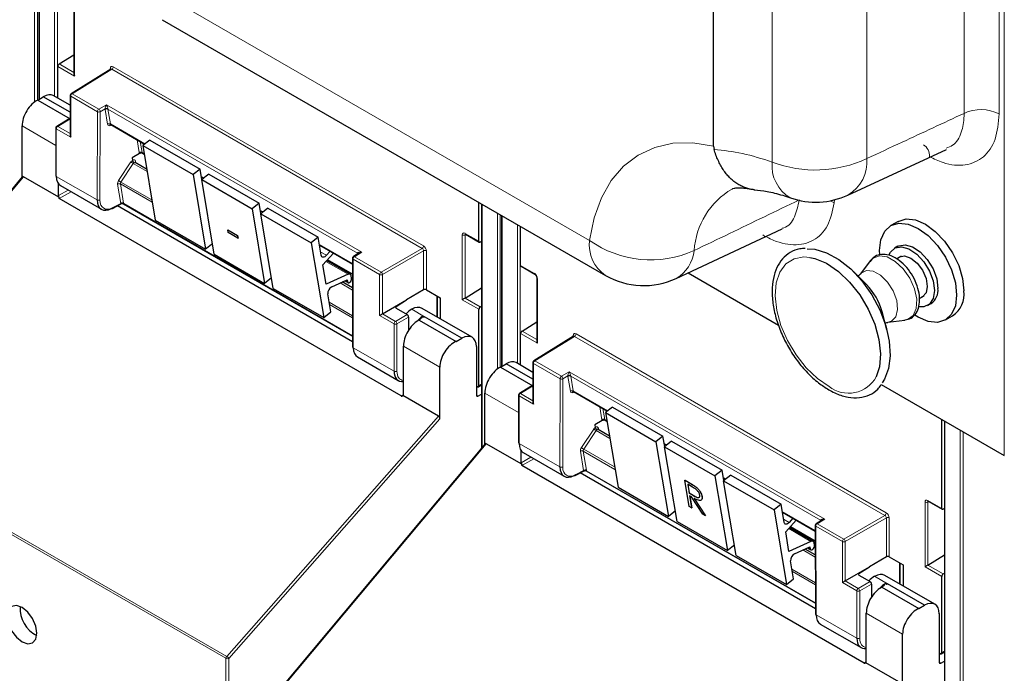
# Paper-space layout 'Blatt4' of a CAD drawing. Header units: millimetres. Extents: x 5 to 418, y 2 to 292.
# Tile 8 of 102: x 126 to 142, y 113 to 124. Entities that reach past the tile are written whole.
import ezdxf

# ---------------------------------------------------------------- set-up
doc = ezdxf.new("R2010")
doc.units = ezdxf.units.MM

psp = doc.layouts.new('Blatt4')

# ---------------------------------------------------------------- linework, layer by layer
at = {"color": 7, "linetype": 'Continuous', "lineweight": 18}
for p, q in [((142.407, 116.736), (142.407, 186.954)), ((141.748, 122.337), (141.748, 185.554)), ((142.322, 185.545), (142.322, 122.328)), ((138.609, 121.541), (138.609, 184.578)), ((140.157, 184.635), (140.157, 121.598)), ((126.536, 122.523), (126.536, 125.33)), ((126.584, 125.298), (126.584, 122.552)), ((126.615, 125.277), (126.615, 122.571)), ((126.864, 122.616), (126.864, 125.15)), ((126.911, 125.136), (126.911, 122.589)), ((128.366, 124.444), (135.62, 120.256)), ((127.19, 124.009), (127.19, 122.949)), ((126.94, 123.147), (127.181, 123.008)), ((127.19, 122.949), (126.917, 123.107)), ((127.8, 123.059), (127.151, 122.657)), ((127.776, 123.056), (127.776, 123.072)), ((132.879, 120.127), (127.8, 123.059)), ((127.824, 123.099), (132.902, 120.168)), ((127.151, 122.657), (127.587, 122.406)), ((127.564, 122.365), (127.128, 122.617)), ((127.128, 122.617), (127.128, 121.946)), ((127.587, 122.406), (127.713, 122.479)), ((127.713, 122.479), (131.893, 120.066)), ((127.56, 120.921), (127.564, 122.365)), ((127.61, 122.365), (127.607, 120.921)), ((127.69, 122.411), (127.61, 122.365)), ((127.731, 122.161), (127.69, 122.403)), ((131.824, 120.047), (127.737, 122.407)), ((127.737, 122.407), (127.777, 122.165)), ((127.101, 122.238), (126.915, 122.123)), ((127.777, 122.165), (128.342, 121.838)), ((126.883, 121.813), (126.332, 122.131)), ((126.892, 122.082), (126.892, 121.306)), ((127.128, 121.946), (126.892, 122.082)), ((126.915, 122.123), (127.118, 122.006)), ((127.804, 122.142), (127.761, 122.136)), ((128.248, 121.694), (128.213, 121.906)), ((128.265, 121.876), (128.295, 121.698)), ((128.295, 121.698), (128.328, 121.679)), ((127.912, 121.238), (128.114, 121.542)), ((128.152, 121.516), (127.95, 121.212)), ((128.152, 121.516), (128.377, 121.386)), ((128.19, 121.553), (128.194, 121.527)), ((128.36, 121.431), (128.369, 121.435)), ((126.355, 121.301), (123.01, 117.297)), ((126.892, 121.306), (127.56, 120.921)), ((127.948, 120.864), (127.895, 121.178)), ((128.461, 120.882), (127.942, 121.182)), ((127.942, 121.182), (127.994, 120.869)), ((127.95, 121.212), (128.455, 120.92)), ((129.267, 121.305), (129.309, 121.281)), ((126.927, 120.99), (127.086, 121.082)), ((127.133, 121.055), (126.938, 120.942)), ((127.818, 120.794), (127.948, 120.864)), ((127.995, 120.86), (131.742, 118.697)), ((139.565, 120.908), (139.622, 120.874)), ((139.628, 120.922), (139.622, 120.874)), ((130.233, 120.747), (130.275, 120.723)), ((133.861, 120.849), (133.861, 116.868)), ((134.111, 118.151), (134.111, 120.705)), ((134.158, 120.678), (134.158, 118.18)), ((134.189, 120.659), (134.189, 118.199)), ((133.582, 120.373), (133.809, 120.243)), ((134.439, 118.244), (134.439, 120.515)), ((134.485, 120.488), (134.485, 118.217)), ((133.535, 119.286), (133.535, 120.346)), ((133.597, 120.353), (133.582, 120.346)), ((133.582, 120.346), (133.582, 119.313)), ((131.2, 120.189), (131.738, 119.878)), ((131.22, 120.066), (131.313, 120.013)), ((131.893, 120.066), (131.771, 119.99)), ((132.207, 119.739), (132.879, 120.127)), ((132.903, 120.086), (132.23, 119.698)), ((132.903, 119.448), (132.903, 120.086)), ((132.949, 120.086), (132.949, 119.448)), ((131.304, 119.911), (131.667, 119.702)), ((131.333, 119.945), (131.739, 119.71)), ((131.748, 119.95), (131.752, 118.501)), ((132.184, 119.698), (131.748, 119.95)), ((131.771, 119.99), (132.207, 119.739)), ((131.826, 120.036), (131.824, 120.047)), ((134.491, 119.849), (134.717, 119.718)), ((131.624, 119.6), (131.656, 119.582)), ((131.739, 119.623), (131.726, 119.63)), ((132.184, 119.028), (132.184, 119.698)), ((132.23, 119.698), (132.23, 119.055)), ((134.765, 119.636), (134.765, 118.577)), ((131.538, 119.561), (131.74, 119.445)), ((131.358, 119.245), (131.741, 119.024)), ((133.12, 119.005), (133.12, 119.349)), ((133.809, 119.129), (133.535, 119.286)), ((133.581, 119.313), (133.83, 119.169)), ((131.741, 118.989), (131.364, 119.206)), ((132.454, 119.175), (132.454, 119.148)), ((132.708, 119.13), (132.92, 119.007)), ((132.419, 118.892), (132.184, 119.028)), ((132.23, 119.055), (132.442, 118.932)), ((132.442, 118.932), (132.635, 119.043)), ((132.658, 119.003), (132.466, 118.892)), ((132.419, 118.116), (132.419, 118.892)), ((132.466, 118.892), (132.466, 118.116)), ((134.514, 118.774), (134.755, 118.635)), ((134.765, 118.577), (134.491, 118.734)), ((135.375, 118.686), (134.725, 118.285)), ((135.351, 118.684), (135.351, 118.7)), ((140.453, 115.755), (135.375, 118.686)), ((135.398, 118.727), (140.476, 115.795)), ((131.752, 118.501), (132.419, 118.116)), ((133.168, 118.184), (132.573, 118.528)), ((134.725, 118.285), (135.161, 118.033)), ((135.138, 117.993), (134.702, 118.244)), ((134.702, 118.244), (134.702, 117.574)), ((135.134, 116.549), (135.138, 117.993)), ((135.161, 118.033), (135.287, 118.106)), ((135.184, 117.993), (135.181, 116.548)), ((135.264, 118.038), (135.184, 117.993)), ((135.305, 117.788), (135.264, 118.03)), ((135.287, 118.106), (139.467, 115.693)), ((139.398, 115.675), (135.311, 118.035)), ((135.311, 118.035), (135.351, 117.792)), ((133.809, 117.876), (133.852, 117.902)), ((134.675, 117.865), (134.49, 117.751)), ((132.537, 117.71), (132.573, 117.732)), ((133.768, 117.723), (133.792, 117.709)), ((134.457, 117.44), (133.906, 117.758)), ((134.466, 117.71), (134.466, 116.934)), ((134.702, 117.574), (134.466, 117.71)), ((134.49, 117.751), (134.692, 117.633)), ((135.378, 117.77), (135.336, 117.764)), ((135.351, 117.792), (135.917, 117.466)), ((135.822, 117.322), (135.787, 117.534)), ((135.839, 117.504), (135.869, 117.326)), ((129.681, 113.446), (133.145, 117.381)), ((133.168, 117.337), (129.715, 113.414)), ((135.869, 117.326), (135.902, 117.307)), ((129.668, 113.415), (122.997, 117.266)), ((123.01, 117.297), (129.681, 113.446)), ((135.486, 116.865), (135.688, 117.169)), ((135.764, 117.181), (135.768, 117.154)), ((141.435, 117.297), (141.435, 107.29)), ((141.685, 106.932), (141.685, 117.153)), ((135.726, 117.143), (135.524, 116.839)), ((135.726, 117.143), (135.951, 117.014)), ((135.934, 117.058), (135.943, 117.063)), ((141.732, 117.126), (141.732, 106.932)), ((133.929, 116.928), (130.584, 112.925)), ((134.466, 116.934), (135.134, 116.549)), ((135.524, 116.839), (136.029, 116.548)), ((136.841, 116.932), (136.883, 116.908)), ((134.501, 116.618), (134.66, 116.709)), ((134.707, 116.682), (134.512, 116.57)), ((135.522, 116.492), (135.469, 116.805)), ((136.035, 116.509), (135.516, 116.809)), ((135.516, 116.809), (135.568, 116.496)), ((135.392, 116.422), (135.522, 116.492)), ((135.569, 116.487), (139.316, 114.324)), ((137.807, 116.374), (137.849, 116.35)), ((137.263, 116.281), (137.265, 116.282)), ((137.325, 116.077), (137.326, 116.078)), ((141.109, 114.914), (141.109, 115.974)), ((141.171, 115.981), (141.156, 115.973)), ((141.156, 115.973), (141.156, 114.941)), ((141.157, 116.001), (141.383, 115.87)), ((138.774, 115.817), (139.312, 115.506)), ((139.781, 115.366), (140.453, 115.755)), ((140.477, 115.714), (139.804, 115.326)), ((140.477, 115.075), (140.477, 115.714)), ((140.523, 115.714), (140.523, 115.076)), ((138.794, 115.694), (138.887, 115.64)), ((138.878, 115.539), (139.241, 115.329)), ((138.907, 115.572), (139.313, 115.338)), ((139.322, 115.577), (139.326, 114.129)), ((139.758, 115.326), (139.322, 115.577)), ((139.467, 115.693), (139.345, 115.618)), ((139.345, 115.618), (139.781, 115.366)), ((139.4, 115.664), (139.398, 115.675)), ((139.198, 115.228), (139.23, 115.209)), ((139.313, 115.25), (139.3, 115.258)), ((139.758, 114.655), (139.758, 115.326)), ((139.804, 115.326), (139.804, 114.682)), ((139.112, 115.189), (139.314, 115.072)), ((140.694, 114.632), (140.694, 114.977)), ((141.383, 114.756), (141.109, 114.914)), ((141.155, 114.94), (141.405, 114.796)), ((138.932, 114.872), (139.315, 114.651)), ((139.315, 114.616), (138.938, 114.834)), ((140.028, 114.802), (140.028, 114.775)), ((140.282, 114.758), (140.494, 114.635)), ((139.993, 114.519), (139.758, 114.655)), ((139.804, 114.682), (140.016, 114.56)), ((140.016, 114.56), (140.209, 114.671)), ((140.232, 114.63), (140.04, 114.519)), ((139.993, 113.743), (139.993, 114.519)), ((140.04, 114.519), (140.04, 113.743)), ((139.326, 114.129), (139.993, 113.743)), ((140.743, 113.811), (140.147, 114.155)), ((141.383, 113.503), (141.426, 113.53)), ((129.668, 95.523), (129.668, 113.415)), ((129.715, 113.414), (129.715, 95.523)), ((140.111, 113.338), (140.147, 113.36)), ((141.342, 113.351), (141.366, 113.337))]:
    psp.add_line(p, q, dxfattribs=at)
at = {"color": 7, "linetype": 'Continuous', "lineweight": 25}
for p, q in [((137.65, 121.803), (137.65, 184.958)), ((126.605, 125.284), (126.605, 122.565)), ((127.181, 124.022), (127.181, 122.982)), ((128.625, 123.871), (135.879, 119.684)), ((126.94, 123.147), (127.181, 123.295)), ((126.917, 122.586), (126.917, 123.107)), ((127.784, 123.06), (127.134, 122.659)), ((127.118, 122.47), (126.843, 122.629)), ((127.118, 122.63), (127.118, 121.979)), ((126.59, 122.555), (126.679, 122.61)), ((126.59, 122.555), (127.118, 122.25)), ((127.118, 122.357), (126.679, 122.61)), ((127.084, 122.239), (126.898, 122.124)), ((127.118, 122.228), (127.101, 122.238)), ((127.784, 122.154), (128.337, 121.834)), ((126.332, 121.294), (126.332, 122.131)), ((126.883, 122.096), (126.883, 121.32)), ((128.422, 121.9), (128.306, 121.81)), ((128.422, 121.9), (129.247, 121.424)), ((128.254, 121.679), (128.131, 121.608)), ((128.301, 121.688), (128.329, 121.672)), ((128.306, 121.81), (129.131, 121.334)), ((128.306, 121.81), (128.51, 120.588)), ((137.65, 121.803), (137.658, 121.747)), ((139.848, 120.997), (141.462, 121.747)), ((128.131, 121.608), (128.138, 121.567)), ((128.138, 121.567), (128.138, 121.567)), ((128.37, 121.425), (128.184, 121.533)), ((129.247, 121.424), (129.131, 121.334)), ((129.275, 121.254), (129.247, 121.424)), ((129.388, 121.343), (129.272, 121.252)), ((129.388, 121.343), (130.213, 120.866)), ((126.336, 121.299), (122.995, 117.301)), ((126.935, 120.966), (126.355, 121.301)), ((126.927, 120.99), (126.927, 121.184)), ((129.131, 121.334), (129.335, 120.112)), ((129.268, 121.297), (129.304, 121.277)), ((129.272, 121.252), (130.097, 120.776)), ((129.477, 120.03), (129.272, 121.252)), ((126.96, 121.154), (127.629, 120.768)), ((132.537, 117.71), (126.938, 120.942)), ((127.811, 120.779), (127.956, 120.857)), ((127.988, 120.857), (131.742, 118.69)), ((130.213, 120.866), (130.097, 120.776)), ((130.242, 120.697), (130.213, 120.866)), ((133.809, 120.243), (133.809, 120.879)), ((131.742, 118.599), (127.891, 120.822)), ((130.097, 120.776), (130.302, 119.554)), ((130.235, 120.739), (130.27, 120.719)), ((130.355, 120.785), (130.239, 120.694)), ((130.239, 120.694), (131.064, 120.218)), ((130.443, 119.472), (130.239, 120.694)), ((130.355, 120.785), (131.18, 120.308)), ((133.852, 120.854), (133.852, 116.856)), ((128.51, 120.588), (129.335, 120.112)), ((134.18, 120.665), (134.18, 118.193)), ((140.669, 120.568), (140.551, 120.5)), ((129.698, 120.43), (129.7, 120.431)), ((129.698, 120.43), (129.857, 120.338)), ((129.706, 120.386), (129.698, 120.43)), ((129.7, 120.431), (129.858, 120.339)), ((129.864, 120.294), (129.706, 120.386)), ((134.491, 119.849), (134.491, 120.485)), ((137.038, 119.633), (138.774, 120.447)), ((129.857, 120.338), (129.858, 120.339)), ((129.857, 120.338), (129.864, 120.294)), ((129.858, 120.339), (129.866, 120.295)), ((129.864, 120.294), (129.866, 120.295)), ((131.18, 120.308), (131.064, 120.218)), ((131.064, 120.218), (131.268, 118.996)), ((131.229, 120.014), (131.18, 120.308)), ((133.589, 120.358), (133.815, 120.228)), ((133.852, 120.24), (133.83, 120.229)), ((129.448, 120.2), (129.335, 120.112)), ((131.201, 120.181), (131.738, 119.871)), ((131.255, 119.856), (131.426, 120.051)), ((131.373, 120.082), (131.313, 120.013)), ((140.667, 120.162), (140.608, 120.128)), ((129.477, 120.03), (130.302, 119.554)), ((131.702, 119.703), (131.316, 119.926)), ((131.329, 119.94), (131.739, 119.703)), ((131.738, 119.963), (131.742, 118.515)), ((131.843, 120.047), (131.754, 119.992)), ((140.216, 119.926), (140.048, 119.704)), ((140.211, 119.919), (140.216, 119.926)), ((140.719, 120), (140.643, 119.956)), ((131.309, 119.539), (131.255, 119.856)), ((134.498, 119.833), (134.724, 119.703)), ((140.15, 119.536), (139.933, 119.752)), ((130.415, 119.642), (130.302, 119.554)), ((131.667, 119.702), (131.309, 119.539)), ((131.399, 119.498), (131.651, 119.612)), ((131.739, 119.48), (131.572, 119.577)), ((131.614, 119.596), (131.666, 119.566)), ((131.651, 119.612), (131.656, 119.582)), ((131.725, 119.636), (131.719, 119.676)), ((131.739, 119.633), (131.724, 119.642)), ((134.755, 119.65), (134.755, 118.61)), ((137.231, 119.724), (138.712, 118.869)), ((130.443, 119.472), (131.268, 118.996)), ((132.903, 119.448), (132.624, 119.284)), ((132.949, 119.448), (133.175, 119.318)), ((133.582, 119.313), (133.852, 119.48)), ((131.384, 119.086), (131.335, 119.381)), ((132.23, 119.055), (132.624, 119.282)), ((132.454, 119.175), (132.624, 119.282)), ((132.624, 119.284), (132.624, 119.282)), ((133.13, 118.999), (133.13, 119.344)), ((133.175, 119.318), (133.175, 118.973)), ((141.018, 119.307), (141.094, 119.351)), ((131.268, 118.996), (131.384, 119.086)), ((132.454, 119.148), (132.635, 119.043)), ((133.698, 118.671), (132.877, 119.145)), ((133.809, 117.876), (133.809, 119.129)), ((133.83, 119.169), (133.852, 119.183)), ((140.486, 118.794), (140.408, 119.09)), ((141.15, 119.19), (141.209, 119.224)), ((132.658, 119.003), (132.658, 118.79)), ((132.83, 118.953), (132.814, 118.944)), ((132.83, 118.953), (133.436, 118.603)), ((132.889, 119.016), (132.912, 119.002)), ((132.912, 119.002), (132.92, 119.007)), ((133.528, 118.657), (132.92, 119.007)), ((134.514, 118.774), (134.755, 118.923)), ((140.502, 118.917), (140.778, 118.952)), ((141.443, 118.955), (141.56, 119.023)), ((133.436, 118.603), (133.528, 118.657)), ((134.491, 118.213), (134.491, 118.734)), ((135.358, 118.688), (134.708, 118.286)), ((132.573, 117.731), (132.573, 118.528)), ((133.768, 118.518), (133.768, 117.724)), ((131.82, 118.349), (132.489, 117.963)), ((133.168, 117.337), (133.168, 118.184)), ((134.164, 118.183), (134.253, 118.238)), ((134.164, 118.183), (134.692, 117.878)), ((134.692, 117.984), (134.253, 118.238)), ((134.692, 118.097), (134.417, 118.256)), ((134.692, 118.258), (134.692, 117.607)), ((133.785, 117.862), (133.768, 117.872)), ((133.802, 117.861), (133.852, 117.891)), ((134.658, 117.867), (134.472, 117.752)), ((134.692, 117.855), (134.675, 117.865)), ((140.391, 117.9), (142.407, 116.736)), ((133.145, 117.381), (132.565, 117.716)), ((133.792, 117.709), (133.852, 117.742)), ((133.906, 116.921), (133.906, 117.758)), ((134.457, 117.724), (134.457, 116.948)), ((135.358, 117.781), (135.911, 117.462)), ((135.996, 117.528), (135.88, 117.437)), ((135.996, 117.528), (136.821, 117.052)), ((135.875, 117.315), (135.903, 117.299)), ((135.88, 117.437), (136.705, 116.961)), ((135.88, 117.437), (136.085, 116.215)), ((141.383, 115.87), (141.383, 117.327)), ((135.828, 117.307), (135.705, 117.236)), ((135.705, 117.236), (135.712, 117.195)), ((135.712, 117.195), (135.712, 117.195)), ((135.944, 117.052), (135.758, 117.16)), ((141.426, 117.302), (141.426, 107.303)), ((136.821, 117.052), (136.705, 116.961)), ((136.849, 116.882), (136.821, 117.052)), ((133.91, 116.927), (130.569, 112.928)), ((134.509, 116.593), (133.929, 116.928)), ((136.705, 116.961), (136.91, 115.739)), ((136.842, 116.925), (136.878, 116.904)), ((136.962, 116.97), (136.846, 116.88)), ((136.846, 116.88), (137.671, 116.403)), ((137.051, 115.657), (136.846, 116.88)), ((136.962, 116.97), (137.787, 116.494)), ((134.501, 116.618), (134.501, 116.811)), ((134.534, 116.782), (135.204, 116.396)), ((140.111, 113.338), (134.512, 116.57)), ((135.385, 116.407), (135.53, 116.485)), ((139.316, 114.227), (135.465, 116.45)), ((135.562, 116.484), (139.316, 114.317)), ((137.787, 116.494), (137.671, 116.403)), ((137.671, 116.403), (137.876, 115.181)), ((137.816, 116.324), (137.787, 116.494)), ((137.809, 116.367), (137.844, 116.346)), ((137.929, 116.412), (137.813, 116.322)), ((137.929, 116.412), (138.754, 115.936)), ((136.085, 116.215), (136.91, 115.739)), ((137.181, 116.329), (137.182, 116.33)), ((137.181, 116.329), (137.263, 116.281)), ((137.252, 115.901), (137.181, 116.329)), ((137.182, 116.33), (137.265, 116.282)), ((137.303, 116.219), (137.225, 116.264)), ((137.225, 116.264), (137.249, 116.121)), ((137.227, 116.263), (137.25, 116.122)), ((137.358, 116.222), (137.359, 116.222)), ((137.813, 116.322), (138.638, 115.845)), ((138.017, 115.1), (137.813, 116.322)), ((137.249, 116.121), (137.25, 116.122)), ((137.249, 116.121), (137.325, 116.077)), ((137.25, 116.122), (137.326, 116.078)), ((137.287, 116.06), (137.256, 116.077)), ((137.256, 116.077), (137.29, 115.88)), ((137.258, 116.076), (137.291, 115.881)), ((137.471, 115.775), (137.287, 116.06)), ((137.332, 116.033), (137.517, 115.749)), ((137.333, 116.034), (137.518, 115.749)), ((137.459, 116.065), (137.46, 116.066)), ((137.29, 115.88), (137.252, 115.901)), ((137.29, 115.88), (137.291, 115.881)), ((138.754, 115.936), (138.638, 115.845)), ((138.803, 115.641), (138.754, 115.936)), ((141.163, 115.986), (141.389, 115.855)), ((141.426, 115.868), (141.405, 115.856)), ((137.023, 115.827), (136.91, 115.739)), ((137.517, 115.749), (137.471, 115.775)), ((137.517, 115.749), (137.518, 115.749)), ((138.638, 115.845), (138.842, 114.623)), ((138.775, 115.809), (139.312, 115.499)), ((138.947, 115.709), (138.887, 115.64)), ((137.051, 115.657), (137.876, 115.181)), ((138.829, 115.484), (139, 115.679)), ((139.276, 115.33), (138.89, 115.553)), ((138.903, 115.568), (139.313, 115.331)), ((139.312, 115.591), (139.316, 114.142)), ((139.417, 115.674), (139.328, 115.619)), ((138.883, 115.166), (138.829, 115.484)), ((137.989, 115.269), (137.876, 115.181)), ((139.241, 115.329), (138.883, 115.166)), ((138.973, 115.125), (139.225, 115.24)), ((139.188, 115.223), (139.24, 115.193)), ((139.225, 115.24), (139.23, 115.209)), ((139.299, 115.264), (139.293, 115.304)), ((139.313, 115.261), (139.298, 115.269)), ((138.017, 115.1), (138.842, 114.623)), ((139.314, 115.108), (139.146, 115.204)), ((140.477, 115.075), (140.198, 114.912)), ((140.523, 115.076), (140.749, 114.946)), ((141.156, 114.941), (141.426, 115.107)), ((138.958, 114.714), (138.909, 115.009)), ((139.804, 114.682), (140.198, 114.91)), ((140.028, 114.802), (140.198, 114.91)), ((140.198, 114.912), (140.198, 114.91)), ((140.704, 114.627), (140.704, 114.972)), ((140.749, 114.946), (140.749, 114.601)), ((140.028, 114.775), (140.209, 114.671)), ((141.272, 114.299), (140.451, 114.773)), ((141.383, 113.503), (141.383, 114.756)), ((141.405, 114.796), (141.426, 114.81)), ((138.842, 114.623), (138.958, 114.714)), ((140.232, 114.63), (140.232, 114.417)), ((140.404, 114.581), (140.388, 114.571)), ((140.404, 114.581), (141.01, 114.231)), ((140.463, 114.644), (140.486, 114.63)), ((140.486, 114.63), (140.494, 114.635)), ((141.102, 114.284), (140.494, 114.635)), ((141.01, 114.231), (141.102, 114.284)), ((140.147, 113.359), (140.147, 114.155)), ((141.342, 114.146), (141.342, 113.351)), ((139.394, 113.976), (140.063, 113.59)), ((140.743, 112.965), (140.743, 113.811)), ((141.359, 113.49), (141.342, 113.499)), ((141.376, 113.488), (141.426, 113.519)), ((140.719, 113.008), (140.139, 113.343)), ((141.366, 113.337), (141.426, 113.369))]:
    psp.add_line(p, q, dxfattribs=at)
at = {"color": 7, "linetype": 'Continuous', "lineweight": 18, "flags": 128}
for points in [[(135.62, 120.256), (135.694, 120.626), (135.813, 120.955), (135.974, 121.239), (136.176, 121.474), (136.414, 121.655), (136.685, 121.78), (136.984, 121.847), (137.308, 121.855), (137.65, 121.803)], [(139.54, 117.867), (139.348, 117.998), (139.164, 118.172), (138.998, 118.382), (138.858, 118.617), (138.751, 118.864), (138.683, 119.112), (138.657, 119.348), (138.674, 119.56), (138.734, 119.738), (138.832, 119.873), (138.966, 119.957), (139.127, 119.988), (139.224, 119.98)], [(140.216, 119.926), (140.258, 119.968), (140.362, 120.006), (140.489, 119.987), (140.623, 119.913), (140.752, 119.792), (140.86, 119.637), (140.937, 119.465), (140.973, 119.294), (140.965, 119.143), (140.914, 119.028), (140.825, 118.963), (140.778, 118.952)], [(140.047, 119.704), (140.062, 119.72), (140.149, 119.767), (140.262, 119.756), (140.383, 119.689), (140.497, 119.575), (140.589, 119.43), (140.646, 119.273), (140.66, 119.126), (140.63, 119.008), (140.559, 118.935), (140.501, 118.917)]]:
    psp.add_lwpolyline(points, dxfattribs=at)
at = {"color": 7, "linetype": 'Continuous', "lineweight": 25, "flags": 128}
for points in [[(140.369, 120.029), (140.366, 120.091), (140.388, 120.267), (140.451, 120.407), (140.551, 120.5), (140.682, 120.54), (140.834, 120.525), (140.997, 120.455), (141.16, 120.336), (141.312, 120.176), (141.443, 119.985), (141.543, 119.776), (141.606, 119.564), (141.627, 119.363), (141.627, 119.363)], [(140.669, 120.568), (140.799, 120.608), (140.951, 120.593), (141.115, 120.523), (141.278, 120.404), (141.43, 120.244), (141.56, 120.053), (141.661, 119.844), (141.724, 119.632), (141.745, 119.431)], [(139.183, 120.12), (139.306, 120.113), (139.499, 120.056), (139.698, 119.947), (139.893, 119.79), (140.076, 119.593), (140.237, 119.366), (140.369, 119.118), (140.467, 118.861), (140.525, 118.608), (140.54, 118.37), (140.513, 118.158), (140.444, 117.983), (140.406, 117.926)], [(140.518, 120.015), (140.542, 120.064), (140.62, 120.134), (140.725, 120.153), (140.847, 120.118), (140.973, 120.034), (141.088, 119.909), (141.181, 119.756), (141.241, 119.594), (141.262, 119.438)], [(140.667, 120.162), (140.678, 120.168), (140.784, 120.187), (140.906, 120.152), (141.032, 120.068), (141.147, 119.943), (141.24, 119.79), (141.3, 119.628), (141.321, 119.472)], [(131.313, 120.013), (131.3, 120), (131.287, 119.991), (131.273, 119.985), (131.26, 119.983), (131.249, 119.985), (131.24, 119.991), (131.233, 120.001), (131.229, 120.014)], [(139.224, 119.98), (139.307, 119.962), (139.499, 119.882), (139.691, 119.751), (139.875, 119.576), (140.041, 119.367), (140.18, 119.132), (140.287, 118.885), (140.355, 118.637), (140.381, 118.401), (140.364, 118.188), (140.311, 118.022)], [(140.663, 119.968), (140.689, 119.988), (140.776, 120.005), (140.879, 119.969), (140.982, 119.886), (141.069, 119.769), (141.127, 119.635), (141.147, 119.505)], [(131.656, 119.582), (131.661, 119.57), (131.67, 119.564), (131.683, 119.565), (131.697, 119.572), (131.71, 119.585), (131.719, 119.602), (131.725, 119.62), (131.725, 119.636)], [(141.262, 119.438), (141.241, 119.307), (141.181, 119.213), (141.088, 119.168), (141.005, 119.169)], [(141.147, 119.505), (141.127, 119.398), (141.069, 119.331), (141.038, 119.318)], [(141.627, 119.363), (141.606, 119.187), (141.543, 119.048), (141.443, 118.955), (141.312, 118.915), (141.16, 118.93), (140.997, 118.999), (140.941, 119.034)], [(138.887, 115.64), (138.874, 115.628), (138.861, 115.618), (138.847, 115.612), (138.834, 115.611), (138.823, 115.613), (138.814, 115.619), (138.807, 115.628), (138.803, 115.641)], [(139.23, 115.209), (139.235, 115.197), (139.244, 115.191), (139.257, 115.192), (139.271, 115.2), (139.284, 115.213), (139.294, 115.23), (139.299, 115.247), (139.299, 115.264)], [(126.332, 114.246), (126.239, 114.279), (126.16, 114.264), (126.108, 114.203), (126.089, 114.106), (126.108, 113.988), (126.16, 113.866), (126.239, 113.76), (126.332, 113.684), (126.426, 113.652), (126.504, 113.667), (126.557, 113.728), (126.576, 113.825), (126.557, 113.943), (126.504, 114.065), (126.426, 114.171), (126.332, 114.246)]]:
    psp.add_lwpolyline(points, dxfattribs=at)
at = {"color": 7, "linetype": 'Continuous', "lineweight": 18}
for centre, radius, start, end in [((127.769, 123.056), 0.0182, 19.2634, 64.3043), ((127.772, 123.102), 0.0514, 303.2297, 357.3477), ((127.134, 122.632), 0.016, 184.1293, 247.1908), ((127.179, 122.614), 0.0514, 123.2297, 177.3477), ((127.142, 122.644), 0.0162, 53.4892, 117.3259), ((127.615, 122.363), 0.0514, 123.2297, 177.3477), ((127.587, 122.411), 0.0512, 242.4759, 296.7416), ((127.558, 122.362), 0.0528, 3.4149, 56.4832), ((127.713, 122.366), 0.0504, 62.6429, 117.9178), ((127.717, 122.367), 0.0449, 63.9209, 126.4321), ((142.026, 121.755), 0.645, 62.7384, 115.5295), ((127.757, 122.124), 0.0449, 63.9209, 126.4321), ((127.785, 122.132), 0.0238, 102.175, 169.771), ((126.899, 122.097), 0.016, 184.1293, 247.1908), ((126.944, 122.08), 0.0514, 123.2297, 177.3477), ((126.906, 122.11), 0.0162, 53.4892, 117.3259), ((140.966, 121.644), 0.216, 355.7205, 56.8414), ((128.275, 121.658), 0.0449, 63.9209, 126.4321), ((128.372, 121.88), 0.425, 232.6804, 238.9253), ((128.201, 121.536), 0.0204, 123.7902, 182.0212), ((139.214, 121.479), 0.609, 174.2005, 239.4706), ((139.316, 123.387), 1.977, 249.0408, 295.1728), ((139.53, 121.544), 0.63, 300.388, 4.8988), ((127.922, 121.141), 0.0449, 63.9209, 126.4321), ((128.17, 121.576), 0.425, 232.6804, 238.9253), ((138.588, 120.013), 1.259, 120.416, 176.4589), ((127.583, 120.967), 0.0512, 242.4759, 296.7416), ((127.974, 120.828), 0.0449, 63.9209, 126.4321), ((127.971, 120.826), 0.0408, 54.9274, 123.3475), ((127.801, 120.793), 0.0167, 303.6026, 5.3504), ((133.599, 120.371), 0.0165, 173.888, 234.7998), ((133.559, 120.392), 0.0514, 242.6565, 296.7662), ((136.218, 120.182), 0.603, 172.9554, 235.7325), ((136.62, 121.674), 1.735, 234.7813, 294.168), ((131.816, 120.035), 0.018, 17.5405, 64.455), ((132.851, 120.17), 0.0514, 303.2297, 357.3477), ((132.926, 120.04), 0.0514, 62.6565, 116.7662), ((136.749, 120.145), 0.584, 299.215, 354.7003), ((131.754, 119.965), 0.0164, 185.2459, 246.429), ((131.799, 119.947), 0.0514, 123.2297, 177.3477), ((131.761, 119.977), 0.0167, 54.4655, 116.3558), ((131.814, 120.03), 0.0203, 30.4838, 61.6846), ((132.235, 119.696), 0.0514, 123.2297, 177.3477), ((132.178, 119.695), 0.0529, 3.5222, 56.4778), ((132.207, 119.744), 0.0514, 242.6565, 296.7662), ((134.733, 119.716), 0.0161, 172.9606, 235.6794), ((134.772, 119.652), 0.0169, 186.7025, 245.4816), ((132.471, 118.889), 0.0514, 123.2297, 177.3477), ((132.413, 118.888), 0.0529, 3.5222, 56.4778), ((132.443, 118.937), 0.0514, 242.6565, 296.7662), ((135.343, 118.683), 0.0182, 19.2634, 64.3043), ((135.346, 118.729), 0.0514, 303.2297, 357.3477), ((134.753, 118.242), 0.0514, 123.2297, 177.3477), ((134.716, 118.272), 0.0162, 53.4892, 117.3259), ((132.443, 118.161), 0.0514, 242.6565, 296.7662), ((134.708, 118.259), 0.016, 184.1293, 247.1908), ((135.189, 117.991), 0.0514, 123.2297, 177.3477), ((135.161, 118.038), 0.0512, 242.4759, 296.7416), ((135.132, 117.989), 0.0528, 3.4149, 56.4832), ((135.287, 117.994), 0.0504, 62.6429, 117.9178), ((135.291, 117.994), 0.0449, 63.9209, 126.4321), ((139.86, 118.269), 0.514, 231.5151, 331.2669), ((135.331, 117.752), 0.0449, 63.9209, 126.4321), ((134.473, 117.725), 0.016, 184.1293, 247.1908), ((134.518, 117.708), 0.0514, 123.2297, 177.3477), ((134.48, 117.737), 0.0162, 53.4892, 117.3259), ((135.359, 117.759), 0.0238, 102.175, 169.771), ((135.849, 117.286), 0.0449, 63.9209, 126.4321), ((135.946, 117.507), 0.425, 232.6804, 238.9253), ((135.775, 117.164), 0.0204, 123.7902, 182.0212), ((135.744, 117.203), 0.425, 232.6804, 238.9253), ((135.496, 116.769), 0.0449, 63.9209, 126.4321), ((135.158, 116.594), 0.0512, 242.4759, 296.7416), ((135.375, 116.42), 0.0167, 303.6026, 5.3504), ((135.549, 116.456), 0.0449, 63.9209, 126.4321), ((135.546, 116.454), 0.0408, 54.9274, 123.3475), ((141.133, 116.019), 0.0514, 242.6565, 296.7662), ((141.173, 115.999), 0.0165, 173.888, 234.7998), ((140.425, 115.798), 0.0514, 303.2297, 357.3477), ((140.5, 115.668), 0.0514, 62.6565, 116.7662), ((139.329, 115.592), 0.0164, 185.2459, 246.429), ((139.373, 115.575), 0.0514, 123.2297, 177.3477), ((139.335, 115.604), 0.0167, 54.4655, 116.3558), ((139.39, 115.663), 0.018, 17.5405, 64.455), ((139.388, 115.657), 0.0203, 30.4838, 61.6846), ((139.809, 115.324), 0.0514, 123.2297, 177.3477), ((139.781, 115.372), 0.0514, 242.6565, 296.7662), ((139.752, 115.322), 0.0529, 3.5222, 56.4778), ((140.045, 114.517), 0.0514, 123.2297, 177.3477), ((140.017, 114.565), 0.0514, 242.6565, 296.7662), ((139.987, 114.516), 0.0529, 3.5222, 56.4778), ((140.017, 113.789), 0.0514, 242.6565, 296.7662), ((129.719, 113.412), 0.0515, 138.52, 177.2636), ((129.623, 113.351), 0.112, 34.6783, 58.7001), ((129.692, 113.46), 0.0514, 242.6565, 296.7662)]:
    psp.add_arc(centre, radius, start, end, dxfattribs=at)
at = {"color": 7, "linetype": 'Continuous', "lineweight": 25}
for centre, radius, start, end in [((127.152, 122.63), 0.0333, 121.7291, 180), ((126.916, 122.096), 0.0333, 121.7291, 180), ((126.899, 121.321), 0.016, 184.1293, 247.1908), ((139.321, 122.134), 1.25, 250.5905, 294.9636), ((127.804, 120.794), 0.0165, 233.6157, 292.9576), ((131.771, 119.963), 0.0333, 121.7318, 180.1525), ((131.685, 119.673), 0.0339, 4.7698, 122.1417), ((136.504, 120.767), 1.25, 240.0027, 295.1373), ((131.457, 119.39), 0.122, 118.1691, 184.1411), ((139.431, 118.823), 1.012, 15.2504, 44.7442), ((141.062, 119.44), 0.261, 304.1656, 7.1466), ((141.323, 119.377), 0.426, 303.9367, 7.3755), ((131.758, 118.516), 0.0164, 185.2459, 246.429), ((134.726, 118.258), 0.0333, 121.7291, 180), ((134.49, 117.724), 0.0333, 121.7291, 180), ((134.473, 116.949), 0.016, 184.1293, 247.1908), ((135.378, 116.422), 0.0165, 233.6157, 292.9576), ((139.346, 115.591), 0.0333, 121.7318, 180.1525), ((139.259, 115.301), 0.0339, 4.7698, 122.1417), ((139.031, 115.018), 0.122, 118.1691, 184.1411), ((126.794, 114.232), 0.495, 176.4112, 243.5834), ((139.332, 114.144), 0.0164, 185.2459, 246.429)]:
    psp.add_arc(centre, radius, start, end, dxfattribs=at)
for centre, major_axis, ratio, start_param, end_param in [((126.941, 123.12), (0.0171, 0.0286), 0.587369, 0.846713, 2.36515), ((127.214, 122.963), (-0.0236, 0.0408), 0.577335, 0.785358, 1.570756), ((126.679, 122.338), (0.162, 0.291), 0.567218, 6.274758, 7.060075), ((126.563, 122.269), (0.162, 0.291), 0.567218, 0.660989, 2.347686), ((127.101, 122.211), (-0.0167, 0.0289), 0.577206, 5.498021, 6.300635), ((127.152, 121.96), (-0.0236, 0.0408), 0.577335, 0.785358, 1.570756), ((126.355, 121.27), (-0.0148, 0.0325), 0.565458, 5.613623, 6.548363), ((127.124, 121.445), (0.163, 0.291), 0.568242, 2.348502, 3.133981), ((126.951, 120.977), (-0.0167, 0.0289), 0.577557, 0.785632, 1.615746), ((126.987, 120.998), (0.0505, 0.054), 0.359583, 2.484661, 3.225039), ((127.799, 121.055), (0.171, 0.286), 0.584752, 2.365594, 3.918937), ((133.832, 120.257), (0.0162, 0.0291), 0.567218, 2.347686, 3.866122), ((134.515, 119.862), (0.0171, 0.0286), 0.587369, 2.36515, 3.150629), ((132.926, 119.434), (0.0333, 0.0008), 0.592198, 0.771607, 2.32495), ((133.559, 119.3), (0.0333, 0.0192), 0.00007, 0.837717, 2.356154), ((133.559, 119.327), (0.0333, 0.0016), 0.606667, 5.416362, 5.451269), ((132.478, 119.162), (0.0333, 0.0005), 0.587275, 2.373339, 3.917956), ((132.708, 118.858), (0.163, 0.291), 0.568242, 0.777706, 1.182052), ((132.708, 118.858), (0.171, 0.286), 0.586378, 0.008105, 0.793422), ((133.832, 119.142), (0.0162, 0.0291), 0.567218, 0.82925, 2.347686), ((132.207, 119.041), (0.0333, 0.0192), 0.00007, 0.802811, 2.356154), ((132.804, 118.666), (0.162, 0.291), 0.567218, 0.735275, 2.347686), ((132.635, 119.016), (-0.0167, 0.0289), 0.577557, 3.927224, 5.497716), ((132.897, 118.749), (0.162, 0.291), 0.566193, 0.810986, 1.231265), ((132.92, 118.735), (0.162, 0.291), 0.567218, 0.77689, 0.811796), ((134.515, 118.748), (0.0171, 0.0286), 0.587369, 0.846713, 2.36515), ((133.408, 118.318), (0.171, 0.286), 0.587369, 0.678453, 2.36515), ((133.528, 118.384), (0.171, 0.286), 0.587369, 5.506743, 7.077539), ((134.788, 118.59), (-0.0236, 0.0408), 0.577335, 0.785358, 1.570756), ((131.984, 118.639), (0.162, 0.291), 0.569814, 2.347111, 3.13259), ((134.253, 117.966), (0.162, 0.291), 0.567218, 6.274758, 7.060075), ((132.659, 118.25), (0.171, 0.286), 0.586378, 2.364218, 3.568607), ((134.137, 117.897), (0.162, 0.291), 0.567218, 0.660989, 2.347686), ((133.785, 117.889), (-0.0167, 0.0289), 0.577206, 2.356428, 3.92692), ((134.675, 117.838), (-0.0167, 0.0289), 0.577206, 5.498021, 6.300635), ((132.584, 117.766), (0.0487, 0.0552), 0.363623, 3.214844, 3.955221), ((132.549, 117.745), (-0.0167, 0.0289), 0.577206, 3.096806, 3.92692), ((133.792, 117.737), (0.0171, 0.0286), 0.587369, 2.36515, 3.918493), ((134.726, 117.587), (-0.0236, 0.0408), 0.577335, 0.785358, 1.570756), ((133.145, 117.35), (-0.0146, 0.0323), 0.574256, 4.046328, 5.609201), ((133.929, 116.898), (-0.0148, 0.0325), 0.565458, 5.613623, 6.548363), ((134.698, 117.072), (0.163, 0.291), 0.568242, 2.348502, 3.133981), ((134.525, 116.604), (-0.0167, 0.0289), 0.577557, 0.785632, 1.615746), ((134.561, 116.625), (0.0505, 0.054), 0.359583, 2.484661, 3.225039), ((135.373, 116.683), (0.171, 0.286), 0.584752, 2.365594, 3.918937), ((141.406, 115.884), (0.0162, 0.0291), 0.567218, 2.347686, 3.866122), ((140.5, 115.061), (0.0333, 0.0008), 0.592198, 0.771607, 2.32495), ((141.133, 114.928), (0.0333, 0.0192), 0.00007, 0.837717, 2.356154), ((141.133, 114.955), (0.0333, 0.0016), 0.606667, 5.416362, 5.451269), ((140.052, 114.789), (0.0333, 0.0005), 0.587275, 2.373339, 3.917956), ((140.282, 114.485), (0.163, 0.291), 0.568242, 0.777706, 1.182052), ((140.282, 114.485), (0.171, 0.286), 0.586378, 0.008105, 0.793422), ((141.406, 114.77), (0.0162, 0.0291), 0.567218, 0.82925, 2.347686), ((139.781, 114.669), (0.0333, 0.0192), 0.00007, 0.802811, 2.356154), ((140.379, 114.294), (0.162, 0.291), 0.567218, 0.735275, 2.347686), ((140.209, 114.644), (-0.0167, 0.0289), 0.577557, 3.927224, 5.497716), ((140.471, 114.376), (0.162, 0.291), 0.566193, 0.810986, 1.231265), ((140.494, 114.363), (0.162, 0.291), 0.567218, 0.77689, 0.811796), ((141.102, 114.012), (0.171, 0.286), 0.587369, 5.506743, 7.077539), ((139.558, 114.267), (0.162, 0.291), 0.569814, 2.347111, 3.13259), ((140.982, 113.945), (0.171, 0.286), 0.587369, 0.678453, 2.36515), ((140.233, 113.877), (0.171, 0.286), 0.586378, 2.364218, 3.568607), ((141.359, 113.517), (-0.0167, 0.0289), 0.577206, 2.356428, 3.92692), ((140.158, 113.394), (0.0487, 0.0552), 0.363623, 3.214844, 3.955221), ((140.123, 113.372), (-0.0167, 0.0289), 0.577206, 3.096806, 3.92692), ((141.366, 113.364), (0.0171, 0.0286), 0.587369, 2.36515, 3.918493)]:
    psp.add_ellipse(centre, major_axis=major_axis, ratio=ratio, start_param=start_param, end_param=end_param, dxfattribs=at)
at = {"color": 7, "linetype": 'Continuous', "lineweight": 18}
for centre, major_axis, ratio, start_param, end_param in [((127.824, 123.045), (-0.0333, 0.0578), 0.577206, 5.498021, 7.068512), ((127.8, 123.031), (-0.0158, 0.0294), 0.576503, 5.515406, 6.31802), ((127.713, 122.452), (0.0211, 0.0489), 0.234251, 1.089993, 2.663561), ((127.713, 122.452), (-0.0202, 0.0487), 0.214465, 3.634049, 5.207618), ((127.737, 122.439), (0.0344, 0.0571), 0.585558, 2.386902, 2.54121), ((127.761, 122.425), (0.0177, 0.0283), 0.593469, 2.398065, 2.552372), ((127.778, 122.196), (0.0344, 0.0571), 0.585558, 2.54121, 3.588407), ((127.801, 122.182), (0.0177, 0.0283), 0.593469, 2.552372, 3.163319), ((128.295, 121.73), (0.0344, 0.0571), 0.585558, 2.54121, 2.90933), ((128.319, 121.716), (0.0177, 0.0283), 0.593469, 2.552372, 3.163319), ((128.145, 121.517), (0.0344, 0.0571), 0.585558, 0.939456, 1.494012), ((128.144, 121.517), (0.0323, 0.0583), 0.568962, 5.662266, 7.184369), ((128.168, 121.503), (0.0177, 0.0283), 0.593469, 0.941753, 1.505175), ((128.168, 121.503), (0.0157, 0.0294), 0.560319, 6.263818, 7.183844), ((127.943, 121.213), (0.0344, 0.0571), 0.585558, 1.494012, 2.54121), ((127.966, 121.199), (0.0177, 0.0283), 0.593469, 1.505175, 2.552372), ((127.822, 121.041), (0.155, 0.257), 0.585558, 2.366677, 3.92002), ((127.924, 120.878), (-0.0241, 0.0247), 0.35216, 3.652218, 3.840823), ((127.973, 120.904), (0.0212, 0.0476), 0.236756, 2.827209, 3.438277), ((127.973, 120.904), (-0.0197, 0.0482), 0.23661, 2.84514, 3.456086), ((127.947, 120.896), (-0.0408, 0.0535), 0.467927, 3.678044, 3.866649), ((133.582, 120.319), (-0.0333, 0.0578), 0.576853, 5.499542, 7.069425), ((133.606, 120.332), (-0.0183, 0.028), 0.55464, 6.20273, 7.03952), ((131.893, 120.039), (0.0697, -0.0149), 0.370375, 1.655752, 3.22932), ((131.846, 120.066), (0.0157, 0.0294), 0.560319, 2.356971, 2.511278), ((131.893, 120.039), (0.0692, 0.017), 0.370371, 1.485914, 2.288556), ((132.879, 120.1), (-0.0167, 0.0289), 0.598058, 3.927226, 5.497718), ((132.902, 120.113), (-0.0333, 0.0577), 0.577557, 3.927224, 5.497716), ((134.717, 119.664), (-0.0333, 0.0578), 0.577908, 3.92875, 5.498633), ((135.398, 118.673), (-0.0333, 0.0578), 0.577206, 5.498021, 7.068512), ((135.374, 118.659), (-0.0158, 0.0294), 0.576503, 5.515406, 6.31802), ((132.682, 118.236), (0.154, 0.257), 0.587369, 2.36515, 3.406946), ((135.288, 118.079), (0.0211, 0.0489), 0.234251, 1.089993, 2.663561), ((135.312, 118.066), (0.0344, 0.0571), 0.585558, 2.386902, 2.54121), ((135.288, 118.079), (-0.0202, 0.0487), 0.214465, 3.634049, 5.207618), ((135.335, 118.052), (0.0177, 0.0283), 0.593469, 2.398065, 2.552372), ((135.352, 117.824), (0.0344, 0.0571), 0.585558, 2.54121, 3.588407), ((135.375, 117.81), (0.0177, 0.0283), 0.593469, 2.552372, 3.163319), ((135.87, 117.358), (0.0344, 0.0571), 0.585558, 2.54121, 2.90933), ((135.893, 117.344), (0.0177, 0.0283), 0.593469, 2.552372, 3.163319), ((135.719, 117.145), (0.0344, 0.0571), 0.585558, 0.939456, 1.494012), ((135.718, 117.144), (0.0323, 0.0583), 0.568962, 5.662266, 7.184369), ((135.742, 117.131), (0.0177, 0.0283), 0.593469, 0.941753, 1.505175), ((135.742, 117.131), (0.0157, 0.0294), 0.560319, 6.263818, 7.183844), ((135.517, 116.841), (0.0344, 0.0571), 0.585558, 1.494012, 2.54121), ((135.54, 116.827), (0.0177, 0.0283), 0.593469, 1.505175, 2.552372), ((135.396, 116.669), (0.155, 0.257), 0.585558, 2.366677, 3.92002), ((135.498, 116.505), (-0.0241, 0.0247), 0.35216, 3.652218, 3.840823), ((135.547, 116.532), (0.0212, 0.0476), 0.236756, 2.827209, 3.438277), ((135.547, 116.532), (-0.0197, 0.0482), 0.23661, 2.84514, 3.456086), ((135.521, 116.523), (-0.0408, 0.0535), 0.467927, 3.678044, 3.866649), ((141.157, 115.946), (-0.0333, 0.0578), 0.576853, 5.499542, 7.069425), ((141.18, 115.96), (-0.0183, 0.028), 0.55464, 6.20273, 7.03952), ((140.453, 115.727), (-0.0167, 0.0289), 0.598058, 3.927226, 5.497718), ((140.476, 115.741), (-0.0333, 0.0577), 0.577557, 3.927224, 5.497716), ((139.468, 115.666), (0.0697, -0.0149), 0.370375, 1.655752, 3.22932), ((139.42, 115.694), (0.0157, 0.0294), 0.560319, 2.356971, 2.511278), ((139.468, 115.666), (0.0692, 0.017), 0.370371, 1.485914, 2.288556), ((140.256, 113.863), (0.154, 0.257), 0.587369, 2.36515, 3.406946)]:
    psp.add_ellipse(centre, major_axis=major_axis, ratio=ratio, start_param=start_param, end_param=end_param, dxfattribs=at)
at = {"color": 7, "linetype": 'Continuous', "lineweight": 25}
for points, knots in [([(127.787, 123.063), (127.787, 123.063), (127.787, 123.064), (127.785, 123.061), (127.784, 123.061), (127.784, 123.061)], [0, 0, 0, 0, 0.234585, 0.918463, 1, 1, 1, 1]), ([(127.78, 122.155), (127.78, 122.155), (127.781, 122.155), (127.783, 122.154), (127.784, 122.154)], [0, 0, 0, 0, 0.523722, 1, 1, 1, 1]), ([(128.297, 121.689), (128.295, 121.689), (128.285, 121.688), (128.269, 121.686), (128.259, 121.681), (128.254, 121.679)], [0, 0, 0, 0, 0.142295, 0.638048, 1, 1, 1, 1]), ([(128.297, 121.689), (128.297, 121.689), (128.297, 121.689), (128.3, 121.689), (128.301, 121.688), (128.301, 121.687)], [0, 0, 0, 0, 0.066112, 0.770891, 1, 1, 1, 1]), ([(138.316, 121.088), (138.31, 121.088), (138.28, 121.089), (138.228, 121.1), (138.16, 121.12), (138.092, 121.15), (138.028, 121.187), (137.967, 121.233), (137.91, 121.286), (137.856, 121.347), (137.806, 121.415), (137.761, 121.489), (137.722, 121.569), (137.686, 121.655), (137.667, 121.716), (137.658, 121.747)], [0, 0, 0, 0, 0.020732, 0.100948, 0.181715, 0.264222, 0.347333, 0.427472, 0.508166, 0.590611, 0.673661, 0.753799, 0.834493, 0.916943, 1, 1, 1, 1]), ([(128.138, 121.567), (128.139, 121.564), (128.14, 121.558), (128.145, 121.548), (128.152, 121.539), (128.158, 121.533), (128.163, 121.53), (128.164, 121.529), (128.165, 121.528)], [0, 0, 0, 0, 0.214711, 0.429422, 0.644123, 0.858848, 0.965995, 1, 1, 1, 1]), ([(128.184, 121.533), (128.183, 121.533), (128.181, 121.534), (128.18, 121.537), (128.18, 121.536), (128.18, 121.536)], [0, 0, 0, 0, 0.223305, 0.977467, 1, 1, 1, 1]), ([(137.951, 121.099), (137.96, 121.103), (137.976, 121.111), (138.039, 121.121), (138.132, 121.12), (138.22, 121.102), (138.26, 121.094)], [0, 0, 0, 0, 0.29602, 0.556875, 0.796934, 1, 1, 1, 1]), ([(138.315, 121.086), (138.383, 121.079), (138.526, 121.063), (138.73, 121.015), (138.864, 120.967), (138.906, 120.952)], [0, 0, 0, 0, 0.381762, 0.804233, 1, 1, 1, 1]), ([(127.957, 120.857), (127.959, 120.858), (127.965, 120.861), (127.975, 120.861), (127.983, 120.86), (127.986, 120.857), (127.987, 120.857)], [0, 0, 0, 0, 0.22684, 0.616821, 0.995683, 1, 1, 1, 1]), ([(133.585, 120.36), (133.585, 120.36), (133.586, 120.36), (133.588, 120.359), (133.589, 120.358)], [0, 0, 0, 0, 0.59177, 1, 1, 1, 1]), ([(139.15, 120.123), (139.12, 120.123), (139.031, 120.122), (138.901, 120.066), (138.772, 119.961), (138.679, 119.816), (138.621, 119.638), (138.6, 119.43), (138.618, 119.201), (138.673, 118.959), (138.764, 118.715), (138.885, 118.478), (139.034, 118.258), (139.204, 118.064), (139.38, 117.907), (139.499, 117.834), (139.555, 117.8)], [0, 0, 0, 0, 0.037901, 0.111761, 0.183666, 0.255268, 0.328296, 0.403168, 0.479003, 0.554948, 0.63076, 0.706474, 0.782186, 0.85799, 0.933992, 1, 1, 1, 1]), ([(140.761, 118.953), (140.793, 118.957), (140.865, 118.966), (140.952, 119.039), (141.008, 119.146), (141.027, 119.279), (141.01, 119.432), (140.954, 119.595), (140.866, 119.749), (140.753, 119.881), (140.623, 119.979), (140.492, 120.03), (140.37, 120.031), (140.27, 119.992), (140.23, 119.938), (140.213, 119.914)], [0, 0, 0, 0, 0.0625598, 0.1395706, 0.2139572, 0.2915743, 0.3741379, 0.4580078, 0.5417285, 0.6257673, 0.7106786, 0.7972189, 0.8715555, 0.943384, 1, 1, 1, 1]), ([(134.724, 119.703), (134.726, 119.701), (134.731, 119.699), (134.739, 119.69), (134.746, 119.68), (134.752, 119.668), (134.754, 119.657), (134.755, 119.652), (134.755, 119.65)], [0, 0, 0, 0, 0.161224, 0.32474, 0.5035149, 0.6909923, 0.8583236, 1, 1, 1, 1]), ([(140.046, 119.703), (140.038, 119.693), (140.029, 119.681), (140.013, 119.676), (140.01, 119.675)], [0, 0, 0, 0, 0.809463, 1, 1, 1, 1]), ([(132.889, 119.016), (132.889, 119.016), (132.889, 119.016), (132.889, 119.016), (132.889, 119.015), (132.886, 119.011), (132.875, 118.998), (132.858, 118.977), (132.838, 118.961), (132.83, 118.953)], [0, 0, 0, 0, 0.001889, 0.004446, 0.011168, 0.040889, 0.158687, 0.629671, 1, 1, 1, 1]), ([(140.458, 118.899), (140.461, 118.902), (140.475, 118.913), (140.489, 118.914), (140.499, 118.915)], [0, 0, 0, 0, 0.235129, 1, 1, 1, 1]), ([(135.361, 118.691), (135.361, 118.691), (135.361, 118.691), (135.359, 118.689), (135.358, 118.688), (135.358, 118.688)], [0, 0, 0, 0, 0.234585, 0.918463, 1, 1, 1, 1]), ([(139.555, 117.8), (139.589, 117.783), (139.688, 117.732), (139.851, 117.684), (140.036, 117.676), (140.201, 117.722), (140.322, 117.796), (140.372, 117.867), (140.389, 117.891)], [0, 0, 0, 0, 0.106595, 0.309226, 0.511216, 0.708608, 0.900053, 1, 1, 1, 1]), ([(135.354, 117.783), (135.354, 117.783), (135.355, 117.783), (135.357, 117.782), (135.358, 117.781)], [0, 0, 0, 0, 0.523722, 1, 1, 1, 1]), ([(135.871, 117.316), (135.869, 117.316), (135.859, 117.316), (135.844, 117.314), (135.833, 117.309), (135.828, 117.307)], [0, 0, 0, 0, 0.142295, 0.638048, 1, 1, 1, 1]), ([(135.871, 117.316), (135.871, 117.316), (135.871, 117.316), (135.874, 117.316), (135.875, 117.315), (135.875, 117.315)], [0, 0, 0, 0, 0.066112, 0.770891, 1, 1, 1, 1]), ([(135.712, 117.195), (135.713, 117.192), (135.714, 117.186), (135.719, 117.176), (135.726, 117.167), (135.732, 117.16), (135.737, 117.157), (135.738, 117.156), (135.739, 117.156)], [0, 0, 0, 0, 0.214711, 0.429422, 0.644123, 0.858848, 0.965995, 1, 1, 1, 1]), ([(135.758, 117.16), (135.757, 117.161), (135.755, 117.161), (135.754, 117.164), (135.754, 117.164), (135.754, 117.164)], [0, 0, 0, 0, 0.223305, 0.977467, 1, 1, 1, 1]), ([(135.531, 116.485), (135.533, 116.486), (135.539, 116.489), (135.549, 116.489), (135.557, 116.487), (135.561, 116.485), (135.561, 116.485)], [0, 0, 0, 0, 0.22684, 0.616821, 0.995683, 1, 1, 1, 1]), ([(137.263, 116.281), (137.281, 116.271), (137.312, 116.253), (137.344, 116.231), (137.358, 116.222)], [0, 0, 0, 0, 0.5602397, 1, 1, 1, 1]), ([(137.265, 116.282), (137.282, 116.272), (137.313, 116.254), (137.345, 116.232), (137.359, 116.222)], [0, 0, 0, 0, 0.56024, 1, 1, 1, 1]), ([(137.422, 116.086), (137.421, 116.093), (137.418, 116.106), (137.407, 116.128), (137.393, 116.149), (137.358, 116.188), (137.327, 116.205), (137.303, 116.219)], [0, 0, 0, 0, 0.125307, 0.250617, 0.375954, 0.501281, 1, 1, 1, 1]), ([(137.358, 116.222), (137.372, 116.21), (137.399, 116.186), (137.431, 116.141), (137.452, 116.099), (137.457, 116.076), (137.459, 116.065)], [0, 0, 0, 0, 0.279797, 0.5595, 0.779626, 1, 1, 1, 1]), ([(137.359, 116.222), (137.373, 116.21), (137.4, 116.187), (137.432, 116.142), (137.453, 116.1), (137.458, 116.077), (137.46, 116.066)], [0, 0, 0, 0, 0.2797971, 0.5594998, 0.7796265, 1, 1, 1, 1]), ([(137.325, 116.077), (137.35, 116.062), (137.382, 116.044), (137.41, 116.047), (137.423, 116.057), (137.422, 116.075), (137.422, 116.086)], [0, 0, 0, 0, 0.499827, 0.625498, 0.751208, 1, 1, 1, 1]), ([(137.326, 116.078), (137.352, 116.063), (137.383, 116.044), (137.405, 116.048), (137.409, 116.049)], [0, 0, 0, 0, 0.81221, 1, 1, 1, 1]), ([(137.459, 116.065), (137.46, 116.052), (137.463, 116.026), (137.448, 116.002), (137.408, 115.993), (137.363, 116.017), (137.332, 116.033)], [0, 0, 0, 0, 0.18712, 0.373979, 0.560911, 1, 1, 1, 1]), ([(137.46, 116.066), (137.462, 116.052), (137.465, 116.033), (137.457, 116.022), (137.455, 116.019)], [0, 0, 0, 0, 0.6941182, 1, 1, 1, 1]), ([(141.159, 115.987), (141.159, 115.987), (141.16, 115.987), (141.162, 115.986), (141.163, 115.986)], [0, 0, 0, 0, 0.59177, 1, 1, 1, 1]), ([(140.463, 114.644), (140.463, 114.644), (140.463, 114.644), (140.463, 114.643), (140.463, 114.642), (140.46, 114.639), (140.449, 114.626), (140.432, 114.605), (140.412, 114.588), (140.404, 114.581)], [0, 0, 0, 0, 0.001889, 0.004446, 0.011168, 0.040889, 0.158687, 0.629671, 1, 1, 1, 1])]:
    psp.add_open_spline(points, degree=3, knots=knots, dxfattribs=at)
at = {"color": 7, "linetype": 'Continuous', "lineweight": 18}
for points, knots in [([(140.157, 121.598), (140.35, 121.687), (140.88, 121.934), (141.41, 122.18), (141.748, 122.337)], [0, 0, 0, 0, 0.3631725, 1, 1, 1, 1]), ([(142.322, 122.328), (142.309, 122.183), (142.283, 121.892), (142.08, 121.602), (141.781, 121.467), (141.462, 121.495), (141.256, 121.593), (141.182, 121.628)], [0, 0, 0, 0, 0.219195, 0.438404, 0.657302, 0.876081, 1, 1, 1, 1]), ([(141.453, 121.766), (141.491, 121.779), (141.606, 121.82), (141.711, 122.009), (141.749, 122.21), (141.748, 122.323), (141.748, 122.337)], [0, 0, 0, 0, 0.19552, 0.597352, 0.94899, 1, 1, 1, 1]), ([(137.658, 121.747), (137.811, 121.731), (138.121, 121.696), (138.445, 121.593), (138.609, 121.541)], [0, 0, 0, 0, 0.49515, 1, 1, 1, 1]), ([(137.331, 120.091), (137.524, 120.184), (138.097, 120.46), (138.67, 120.737), (139.05, 120.92)], [0, 0, 0, 0, 0.336131, 1, 1, 1, 1]), ([(139.622, 120.874), (139.594, 120.74), (139.537, 120.472), (139.295, 120.235), (138.968, 120.158), (138.667, 120.231), (138.494, 120.324), (138.453, 120.346)], [0, 0, 0, 0, 0.231904, 0.463822, 0.695457, 0.927024, 1, 1, 1, 1]), ([(138.771, 120.457), (138.78, 120.459), (138.873, 120.478), (138.988, 120.628), (139.03, 120.823), (139.05, 120.92)], [0, 0, 0, 0, 0.056814, 0.528315, 1, 1, 1, 1])]:
    psp.add_open_spline(points, degree=3, knots=knots, dxfattribs=at)

doc.saveas('drawing.dxf')
